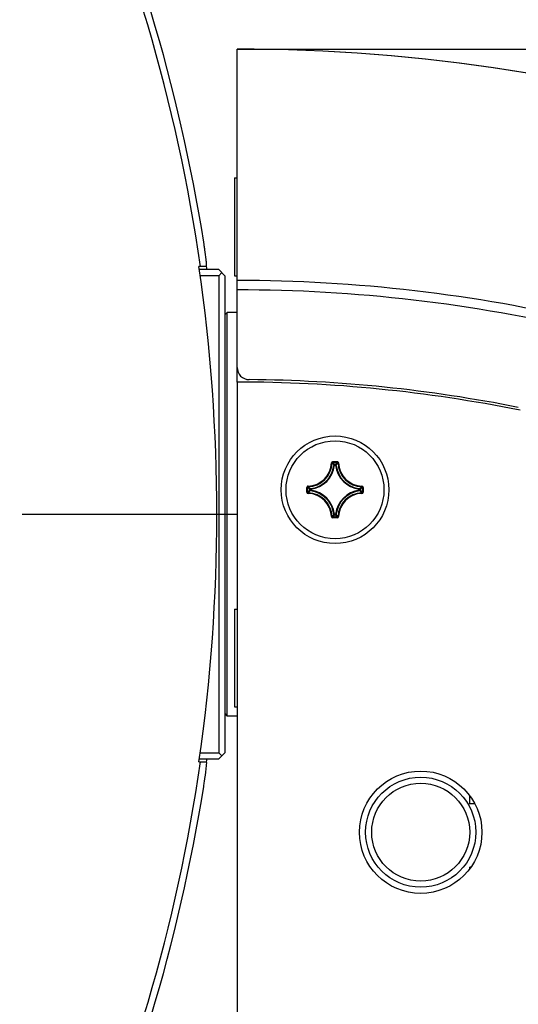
# Model space of a CAD drawing. Header units: millimetres. Extents: x 0 to 420, y 0 to 297.
# Tile 180 of 200: x 185 to 193, y 211 to 227. Entities that reach past the tile are written whole.
import ezdxf

# ---------------------------------------------------------------- set-up
doc = ezdxf.new("R2010")
doc.units = ezdxf.units.MM
doc.header["$LTSCALE"] = 23.1
doc.layers.get('0').update_dxf_attribs({"linetype": 'CONTINUOUS'})
for name, color, linetype in [('02___PRT_ALL_AXES', 7, 'CONTINUOUS'), ('03___PRT_ALL_CURVES', 7, 'CONTINUOUS'), ('AXES', 7, 'CONTINUOUS'), ('DIM_PILOTEES', 7, 'CONTINUOUS')]:
    doc.layers.add(name, color=color, linetype=linetype)
doc.styles.get("Standard").update_dxf_attribs({"font": 'txt', "width": 0.7})
doc.dimstyles.new('DIMSTYLE_2', dxfattribs={"dimtxt": 2.5, "dimasz": 3.5, "dimexe": 2, "dimexo": 0, "dimtad": 1, "dimdec": 0, "dimlfac": 5, "dimdsep": 46, "dimtxsty": 'STANDARD', "dimblk": '_FILLED', "dimblk1": '_FILLED', "dimblk2": '_FILLED', "dimcen": 0.09, "dimazin": 2, "dimtp": 0.3, "dimtm": 0.3, "dimtfac": 1, "dimtdec": 0, "dimtofl": 0, "dimtmove": 0, "dimatfit": 3, "dimldrblk": '_FILLED', "dimfxl": 1, "dimtolj": 1, "dimarcsym": 0})

# ---------------------------------------------------------------- blocks, each defined once
blk = doc.blocks.new('_FILLED')
at = {"color": 0, "linetype": 'BYBLOCK'}
blk.add_solid([(0, 0), (-1, 0.1429), (-1, -0.1429)], dxfattribs=at)
blk = doc.blocks.new('*D5')
at = {"layer": 'DIM_PILOTEES', "color": 2, "linetype": 'CONTINUOUS'}
for p, q in [((200.131, 247.749), (200.131, 255.249)), ((200.131, 255.249), (200.131, 237.048)), ((159.961, 247.749), (202.131, 247.749)), ((200.131, 218.847), (200.131, 237.048)), ((188.561, 226.347), (202.131, 226.347)), ((200.131, 226.347), (200.131, 218.847))]:
    blk.add_line(p, q, dxfattribs=at)
at = {"layer": 'DIM_PILOTEES', "color": 2, "linetype": 'CONTINUOUS', "xscale": 3.5, "yscale": 3.5, "zscale": 3.5}
for p, rotation in [((200.131, 247.749), 270), ((200.131, 226.347), 90)]:
    blk.add_blockref('_FILLED', p, dxfattribs=dict(at, rotation=rotation))
at = {"layer": 'DIM_PILOTEES', "color": 2, "linetype": 'CONTINUOUS', "insert": (197.006, 236.763), "char_height": 2.5, "width": 8.03571, "attachment_point": 2, "rotation": 90, "line_spacing_factor": 0.9}
blk.add_mtext('{\\ftxt;\\W0.0001;\\H0.0001;\\~}{\\ftxt;\\W2.1428571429;\\H2.5; }{\\ftxt;\\W0.0001;\\H0.0001;\\~}', dxfattribs=at)

msp = doc.modelspace()

# ---------------------------------------------------------------- linework, layer by layer
at = {"color": 7, "linetype": 'CONTINUOUS'}
for p, q in [((188.5613, 220.9049), (188.5613, 226.3491)), ((188.0624, 222.7934), (187.9383, 222.7934)), ((188.2613, 222.7434), (187.9444, 222.7434)), ((188.3613, 222.6434), (188.2613, 222.7434)), ((188.2613, 222.6434), (188.3113, 222.6934)), ((188.2613, 222.6434), (187.9564, 222.6434)), ((188.2613, 222.6434), (188.2613, 214.8434)), ((188.3613, 222.6434), (188.3613, 214.8434)), ((188.3613, 222.0034), (188.4013, 222.0434)), ((188.5613, 222.0434), (188.4013, 222.0434)), ((188.4013, 215.4434), (188.4013, 222.0434)), ((190.1219, 219.6026), (190.2007, 219.6026)), ((190.1219, 219.6026), (190.1219, 219.5926)), ((190.2007, 219.6026), (190.2007, 219.5926)), ((190.102, 219.5832), (190.112, 219.5829)), ((190.1219, 219.5926), (190.2007, 219.5926)), ((190.1533, 219.5492), (190.1434, 219.5502)), ((190.1533, 219.5592), (190.1693, 219.5592)), ((190.1533, 219.5492), (190.1533, 219.5592)), ((190.1533, 219.5492), (190.1693, 219.5492)), ((190.1693, 219.5492), (190.1693, 219.5592)), ((190.1693, 219.5492), (190.1793, 219.5502)), ((190.2206, 219.5832), (190.2106, 219.5829)), ((189.7021, 219.1828), (189.7121, 219.1828)), ((189.7021, 219.104), (189.7021, 219.1828)), ((189.7121, 219.104), (189.7121, 219.1828)), ((189.7215, 219.2027), (189.7218, 219.1927)), ((189.7555, 219.1514), (189.7455, 219.1514)), ((189.7455, 219.1354), (189.7455, 219.1514)), ((189.7555, 219.1354), (189.7455, 219.1354)), ((189.7555, 219.1514), (189.7545, 219.1614)), ((189.7555, 219.1354), (189.7545, 219.1254)), ((189.7555, 219.1354), (189.7555, 219.1514)), ((190.5671, 219.1514), (190.5681, 219.1614)), ((190.5671, 219.1514), (190.5771, 219.1514)), ((190.5671, 219.1514), (190.5671, 219.1354)), ((190.5671, 219.1354), (190.5771, 219.1354)), ((190.5671, 219.1354), (190.5681, 219.1254)), ((190.5771, 219.1514), (190.5771, 219.1354)), ((190.6011, 219.2027), (190.6008, 219.1927)), ((190.6205, 219.1828), (190.6105, 219.1828)), ((190.6105, 219.1828), (190.6105, 219.104)), ((190.6205, 219.1828), (190.6205, 219.104)), ((189.7021, 219.104), (189.7121, 219.104)), ((189.7215, 219.0841), (189.7218, 219.0941)), ((190.6011, 219.0841), (190.6008, 219.0941)), ((190.6205, 219.104), (190.6105, 219.104)), ((190.102, 218.7036), (190.112, 218.7039)), ((190.2007, 218.6942), (190.1219, 218.6942)), ((190.1219, 218.6842), (190.1219, 218.6942)), ((190.2007, 218.6842), (190.1219, 218.6842)), ((190.1533, 218.7376), (190.1434, 218.7366)), ((190.1693, 218.7376), (190.1533, 218.7376)), ((190.1533, 218.7376), (190.1533, 218.7276)), ((190.1693, 218.7276), (190.1533, 218.7276)), ((190.1693, 218.7376), (190.1793, 218.7366)), ((190.1693, 218.7376), (190.1693, 218.7276)), ((190.2007, 218.6842), (190.2007, 218.6942)), ((190.2206, 218.7036), (190.2106, 218.7039)), ((188.3613, 215.4834), (188.4013, 215.4434)), ((188.5613, 215.4434), (188.4013, 215.4434)), ((187.9564, 214.8434), (188.2613, 214.8434)), ((188.2613, 214.7434), (188.3613, 214.8434)), ((188.3113, 214.7934), (188.2613, 214.8434)), ((187.9383, 214.6934), (188.0624, 214.6934)), ((187.9444, 214.7434), (188.2613, 214.7434)), ((192.3613, 214.0094), (192.3613, 214.1423)), ((192.4453, 214.0094), (192.3613, 214.0094)), ((192.38, 212.9698), (192.3613, 212.9698)), ((192.3613, 212.9445), (192.3613, 212.9698))]:
    msp.add_line(p, q, dxfattribs=at)
for centre, radius in [((190.1613, 219.1434), 0.88), ((191.5613, 213.5434), 0.9), ((191.5613, 213.5434), 0.8)]:
    msp.add_circle(centre, radius, dxfattribs=at)
for centre, radius, start, end in [((159.9613, 218.7434), 28.4055, 9.01309, 24.55854), ((159.9695, 218.7458), 28.2863, 8.22689, 24.61966), ((188.5613, 197.5434), 28.8057, 72.15232, 90), ((188.5613, 197.5434), 28.8034, 72.18188, 90), ((179.8998, 221.906), 8.2177, 8.56516, 9.01287), ((180.3278, 221.9699), 7.7849, 8.11051, 8.56976), ((159.9613, 218.7434), 28.2686, 351.76299, 8.23701), ((159.9613, 218.7434), 28.3901, 8.10966, 8.20153), ((188.5613, 197.5434), 25.0218, 76.68177, 90), ((188.5613, 197.5434), 24.8686, 76.68177, 90), ((188.7613, 221.144), 0.2, 180, 269.51447), ((188.5613, 197.5434), 23.4015, 78.67743, 89.51447), ((190.1219, 219.5826), 0.0199, 89.95331, 178.49632), ((189.7113, 219.5934), 0.3908, 271.50113, 358.49886), ((189.7113, 219.5934), 0.4008, 271.50107, 358.49892), ((189.7113, 219.5934), 0.4442, 276.51004, 353.49237), ((189.7113, 219.5934), 0.4342, 276.7279, 353.27476), ((189.2685, 218.7412), 1.1916, 42.76151, 44.93996), ((189.2361, 218.73), 1.2365, 42.11664, 44.239), ((190.1533, 219.5492), 0.0101, 90.46116, 173.833), ((191.0865, 218.73), 1.2365, 135.76099, 137.88337), ((190.6113, 219.5934), 0.4442, 186.50962, 263.49194), ((191.0542, 218.7411), 1.1917, 135.06013, 137.2384), ((190.6113, 219.5934), 0.4342, 186.72717, 263.27401), ((190.6113, 219.5934), 0.4008, 181.50107, 268.49892), ((190.6113, 219.5934), 0.3908, 181.50113, 268.49887), ((190.5747, 220.0686), 1.2365, 225.76099, 227.88337), ((190.5747, 218.2182), 1.2365, 132.11664, 134.239), ((190.5636, 220.0363), 1.1917, 225.06013, 227.2384), ((190.5635, 218.2506), 1.1916, 132.76151, 134.93996), ((189.7556, 219.1514), 0.0101, 96.167, 179.53884), ((189.7113, 218.6934), 0.4442, 6.50972, 83.49206), ((189.7113, 218.6934), 0.4342, 6.72726, 83.27412), ((190.6113, 218.6934), 0.4442, 96.50974, 173.49204), ((190.6113, 218.6934), 0.4342, 96.72767, 173.27451), ((189.7591, 220.0362), 1.1916, 312.76151, 314.93996), ((189.7591, 218.2506), 1.1916, 45.06004, 47.23849), ((189.7479, 220.0686), 1.2365, 312.11664, 314.239), ((189.7479, 218.2182), 1.2365, 45.761, 47.88336), ((190.6006, 219.1828), 0.0199, 359.94602, 88.51498), ((189.7221, 219.104), 0.0199, 179.94591, 268.51539), ((189.7113, 218.6934), 0.3908, 1.50114, 88.49886), ((189.7113, 218.6934), 0.4008, 1.50107, 88.49892), ((190.6113, 218.6934), 0.4008, 91.50108, 178.49892), ((190.6113, 218.6934), 0.3908, 91.50113, 178.49887), ((190.6005, 219.104), 0.0199, 271.4969, 0.04933), ((190.1219, 218.7041), 0.0199, 181.45488, 270.06559), ((189.2684, 219.5457), 1.1917, 315.06013, 317.2384), ((189.2361, 219.5568), 1.2365, 315.76099, 317.88337), ((191.0865, 219.5568), 1.2365, 222.11664, 224.239), ((191.0541, 219.5456), 1.1916, 222.76151, 224.93996), ((190.2007, 218.7041), 0.0199, 269.92548, 358.56799), ((159.9613, 218.7434), 28.2935, 335.46634, 351.77027), ((159.9613, 218.7434), 28.3901, 351.79847, 351.89032), ((159.9613, 218.7434), 28.4055, 335.44146, 350.98691)]:
    msp.add_arc(centre, radius, start, end, dxfattribs=at)
for points, knots in [([(188.0598, 222.8679), (188.0585, 222.8815), (188.0513, 222.9484), (188.0425, 223.0151), (188.0349, 223.0682)], [0, 0, 0, 0, 0.2032024, 1, 1, 1, 1]), ([(188.0624, 222.7934), (188.0641, 222.7934), (188.0637, 222.8032), (188.0648, 222.8231), (188.0616, 222.8495), (188.0598, 222.8679)], [0, 0, 0, 0, 0.0672208, 0.2579019, 1, 1, 1, 1]), ([(190.2206, 219.5832), (190.2205, 219.5882), (190.2161, 219.5985), (190.2057, 219.6026), (190.2007, 219.6026)], [0, 0, 0, 0, 0.4999908, 1, 1, 1, 1]), ([(190.112, 219.5829), (190.112, 219.5854), (190.1142, 219.5906), (190.1194, 219.5926), (190.1219, 219.5926)], [0, 0, 0, 0, 0.500008, 1, 1, 1, 1]), ([(190.1693, 219.5592), (190.1717, 219.5592), (190.1766, 219.5573), (190.179, 219.5526), (190.1793, 219.5502)], [0, 0, 0, 0, 0.4999439, 1, 1, 1, 1]), ([(190.2007, 219.5926), (190.2032, 219.5926), (190.2084, 219.5906), (190.2106, 219.5854), (190.2106, 219.5829)], [0, 0, 0, 0, 0.5000089, 1, 1, 1, 1]), ([(189.7215, 219.2027), (189.7165, 219.2026), (189.7062, 219.1982), (189.7021, 219.1878), (189.7021, 219.1828)], [0, 0, 0, 0, 0.4999952, 1, 1, 1, 1]), ([(189.7121, 219.1828), (189.7121, 219.1853), (189.7141, 219.1905), (189.7193, 219.1927), (189.7218, 219.1927)], [0, 0, 0, 0, 0.5000089, 1, 1, 1, 1]), ([(189.7545, 219.1254), (189.7521, 219.1257), (189.7474, 219.1281), (189.7455, 219.133), (189.7455, 219.1354)], [0, 0, 0, 0, 0.5000561, 1, 1, 1, 1]), ([(190.5681, 219.1614), (190.5705, 219.1611), (190.5752, 219.1587), (190.5771, 219.1538), (190.5771, 219.1514)], [0, 0, 0, 0, 0.5000561, 1, 1, 1, 1]), ([(190.5771, 219.1354), (190.5771, 219.133), (190.5752, 219.1281), (190.5705, 219.1257), (190.5681, 219.1254)], [0, 0, 0, 0, 0.4999439, 1, 1, 1, 1]), ([(190.6008, 219.1927), (190.6033, 219.1927), (190.6085, 219.1905), (190.6105, 219.1853), (190.6105, 219.1828)], [0, 0, 0, 0, 0.500008, 1, 1, 1, 1]), ([(189.7218, 219.0941), (189.7193, 219.0941), (189.7141, 219.0963), (189.7121, 219.1015), (189.7121, 219.104)], [0, 0, 0, 0, 0.500008, 1, 1, 1, 1]), ([(190.6105, 219.104), (190.6105, 219.1015), (190.6085, 219.0963), (190.6033, 219.0941), (190.6008, 219.0941)], [0, 0, 0, 0, 0.5000088, 1, 1, 1, 1]), ([(190.1219, 218.6942), (190.1194, 218.6942), (190.1142, 218.6962), (190.112, 218.7014), (190.112, 218.7039)], [0, 0, 0, 0, 0.5000089, 1, 1, 1, 1]), ([(190.1533, 218.7276), (190.1509, 218.7276), (190.146, 218.7295), (190.1436, 218.7342), (190.1434, 218.7366)], [0, 0, 0, 0, 0.4999439, 1, 1, 1, 1]), ([(190.1793, 218.7366), (190.179, 218.7342), (190.1766, 218.7295), (190.1717, 218.7276), (190.1693, 218.7276)], [0, 0, 0, 0, 0.5000561, 1, 1, 1, 1]), ([(190.2106, 218.7039), (190.2106, 218.7014), (190.2084, 218.6962), (190.2032, 218.6942), (190.2007, 218.6942)], [0, 0, 0, 0, 0.5000081, 1, 1, 1, 1]), ([(188.0555, 214.5782), (188.057, 214.5915), (188.0604, 214.6282), (188.0658, 214.6652), (188.0639, 214.6886)], [0, 0, 0, 0, 0.364074, 1, 1, 1, 1]), ([(188.0639, 214.6886), (188.0638, 214.6898), (188.0638, 214.6912), (188.063, 214.6934), (188.0624, 214.6934)], [0, 0, 0, 0, 0.7065573, 1, 1, 1, 1]), ([(188.016, 214.2934), (188.0202, 214.3195), (188.0347, 214.4142), (188.0478, 214.5092), (188.0555, 214.5782)], [0, 0, 0, 0, 0.2757724, 1, 1, 1, 1])]:
    msp.add_open_spline(points, degree=3, knots=knots, dxfattribs=at)
at = {"layer": '02___PRT_ALL_AXES', "color": 7, "linetype": 'CONTINUOUS'}
msp.add_line((188.5613, 220.9049), (188.5613, 195.2989), dxfattribs=at)
msp.add_circle((191.5613, 213.5434), 1, dxfattribs=at)
msp.add_arc((188.5613, 197.5434), 23.3615, 78.58802, 90, dxfattribs=at)
at = {"layer": '03___PRT_ALL_CURVES', "color": 4, "linetype": 'CONTINUOUS'}
msp.add_line((185.0473, 218.7429), (188.5613, 218.7429), dxfattribs=at)
at = {"layer": 'AXES', "color": 7, "linetype": 'CONTINUOUS'}
for p, q in [((188.5213, 224.2434), (188.5613, 224.2434)), ((188.5213, 224.2434), (188.5213, 222.6434)), ((188.5213, 222.6434), (188.5613, 222.6434)), ((188.5213, 217.1934), (188.5613, 217.1934)), ((188.5213, 217.1934), (188.5213, 215.5934)), ((188.5213, 215.5934), (188.5613, 215.5934))]:
    msp.add_line(p, q, dxfattribs=at)
msp.add_circle((190.1613, 219.1434), 0.8, dxfattribs=at)

# ---------------------------------------------------------------- dimensions: what is measured, and where the dimension line sits
at = {"layer": 'DIM_PILOTEES', "color": 2, "linetype": 'CONTINUOUS'}
dim = msp.add_linear_dim(base=(200.1314, 226.3468), p1=(159.9613, 247.7489), p2=(188.5613, 226.3468), angle=270, text='{\\ftxt;\\W0.0001;\\H0.0001;\\~}{\\ftxt;\\W2.1428571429;\\H2.5; }{\\ftxt;\\W0.0001;\\H0.0001;\\~}', dimstyle='DIMSTYLE_2', dxfattribs=at)
dim.commit()
dim.dimension.update_dxf_attribs({"geometry": '*D5', "text_midpoint": (200.1314, 236.406), "dimtype": 160})

doc.saveas('drawing.dxf')
